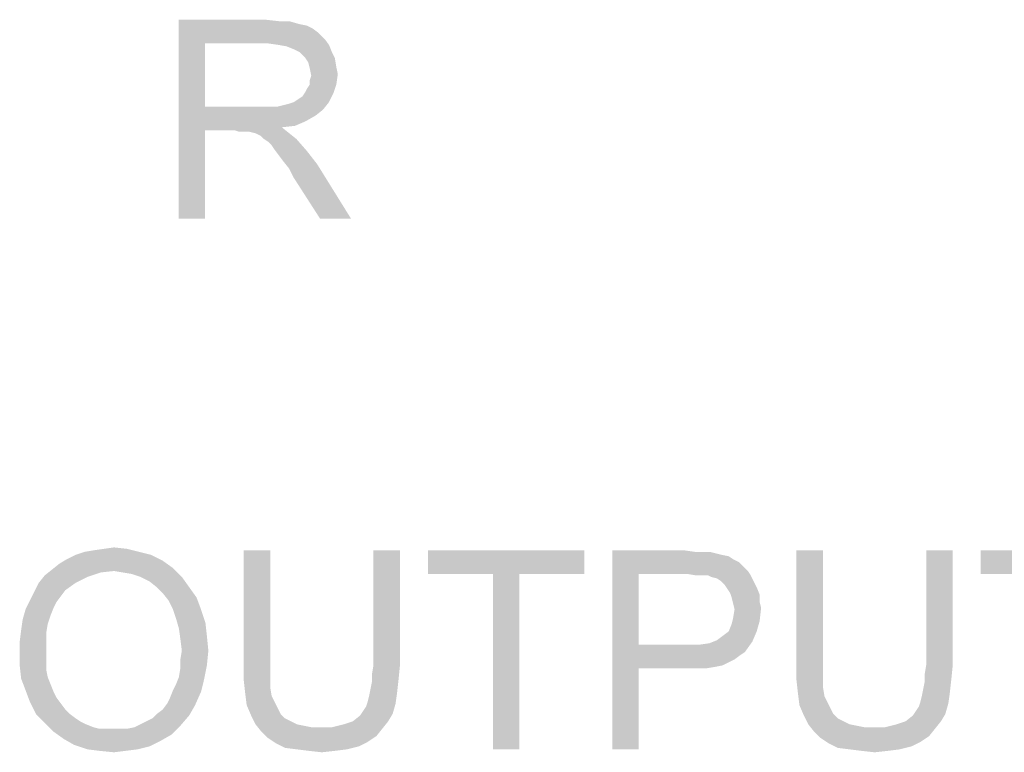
# Paper-space layout '61767N-2-A-2_1_1' of a CAD drawing. Header units: millimetres. Extents: x 0 to 594, y 1 to 420.
# Tile 9 of 222: x 155 to 170, y 119 to 130. Entities that reach past the tile are written whole.
import ezdxf

# ---------------------------------------------------------------- set-up
doc = ezdxf.new("R2010")
doc.units = ezdxf.units.MM
doc.header["$LTSCALE"] = 32.67
doc.layers.add('61767N-2-A-2_DXF_TEXT', color=7, linetype='CONTINUOUS')

psp = doc.layouts.new('61767N-2-A-2_1_1')

# ---------------------------------------------------------------- linework, layer by layer
at = {"layer": '61767N-2-A-2_DXF_TEXT', "color": 2, "linetype": 'Continuous'}
for points in [[(157.5972, 130.1073), (158.9083, 130.1073), (157.9972, 129.7518)], [(157.9972, 129.7518), (157.5972, 127.1073), (157.5972, 130.1073)], [(158.9083, 130.1073), (159.1083, 130.0851), (157.9972, 129.7518)], [(159.2638, 130.0851), (159.4194, 130.0407), (157.9972, 129.7518)], [(159.1083, 130.0851), (159.2638, 130.0851), (157.9972, 129.7518)], [(159.4194, 130.0407), (159.5305, 130.0185), (157.9972, 129.7518)], [(159.5305, 130.0185), (159.6194, 129.974), (157.9972, 129.7518)], [(159.6194, 129.974), (159.7083, 129.9073), (157.9972, 129.7518)], [(159.7083, 129.9073), (159.7972, 129.8185), (157.9972, 129.7518)], [(157.9972, 129.7518), (157.9972, 128.7962), (157.5972, 127.1073)], [(158.9305, 129.7518), (157.9972, 129.7518), (159.7972, 129.8185)], [(159.0861, 129.7296), (158.9305, 129.7518), (159.7972, 129.8185)], [(159.0861, 129.7296), (159.7972, 129.8185), (159.8638, 129.7296)], [(159.8638, 129.7296), (159.2194, 129.7073), (159.0861, 129.7296)], [(159.3305, 129.6629), (159.2194, 129.7073), (159.8638, 129.7296)], [(159.4194, 129.6185), (159.3305, 129.6629), (159.8638, 129.7296)], [(159.4194, 129.6185), (159.8638, 129.7296), (159.9083, 129.6185)], [(159.9083, 129.6185), (159.5083, 129.5296), (159.4194, 129.6185)], [(159.5083, 129.5296), (159.9083, 129.6185), (159.9527, 129.5296)], [(159.9527, 129.5296), (159.5527, 129.4629), (159.5083, 129.5296)], [(159.5527, 129.4629), (159.9527, 129.5296), (159.9749, 129.3962)], [(159.9749, 129.3962), (159.5749, 129.374), (159.5527, 129.4629)], [(159.5749, 129.374), (159.9749, 129.3962), (159.9972, 129.2851)], [(159.9972, 129.2851), (159.5972, 129.2629), (159.5749, 129.374)], [(159.5749, 129.1962), (159.5972, 129.2629), (159.9972, 129.2851)], [(159.5749, 129.1296), (159.5749, 129.1962), (159.9972, 129.2851)], [(159.5749, 129.1296), (159.9972, 129.2851), (159.9749, 129.1296)], [(159.9305, 128.9962), (159.4638, 128.9518), (159.5083, 129.0185)], [(159.5083, 129.0185), (159.5305, 129.0629), (159.9749, 129.1296)], [(159.5083, 129.0185), (159.9749, 129.1296), (159.9305, 128.9962)], [(159.9749, 129.1296), (159.5305, 129.0629), (159.5749, 129.1296)], [(159.0861, 128.7962), (159.1749, 128.8185), (159.8638, 128.8629)], [(159.0861, 128.7962), (159.8638, 128.8629), (159.7749, 128.7518)], [(159.1749, 128.8185), (159.2638, 128.8407), (159.8638, 128.8629)], [(159.8638, 128.8629), (159.2638, 128.8407), (159.3305, 128.8629)], [(159.3305, 128.8629), (159.3972, 128.9073), (159.9305, 128.9962)], [(159.3305, 128.8629), (159.9305, 128.9962), (159.8638, 128.8629)], [(159.3972, 128.9073), (159.4638, 128.9518), (159.9305, 128.9962)], [(157.9972, 128.7962), (157.9972, 128.4407), (157.5972, 127.1073)], [(159.0861, 128.7962), (159.7749, 128.7518), (157.9972, 128.4407)], [(158.9749, 128.7962), (159.0861, 128.7962), (157.9972, 128.4407)], [(158.8416, 128.7962), (158.9749, 128.7962), (157.9972, 128.4407)], [(157.9972, 128.7962), (158.8416, 128.7962), (157.9972, 128.4407)], [(159.7749, 128.7518), (159.6638, 128.6629), (157.9972, 128.4407)], [(159.6638, 128.6629), (159.5083, 128.574), (157.9972, 128.4407)], [(159.5083, 128.574), (159.3527, 128.5073), (157.9972, 128.4407)], [(157.5972, 127.1073), (157.9972, 128.4407), (157.9972, 127.1073)], [(159.3527, 128.5073), (159.1527, 128.4851), (157.9972, 128.4407)], [(158.4416, 128.4407), (157.9972, 128.4407), (159.1527, 128.4851)], [(158.5083, 128.4185), (158.4416, 128.4407), (159.1527, 128.4851)], [(158.5749, 128.4185), (158.5083, 128.4185), (159.1527, 128.4851)], [(158.6194, 128.4185), (158.5749, 128.4185), (159.1527, 128.4851)], [(158.6638, 128.4185), (158.6194, 128.4185), (159.1527, 128.4851)], [(158.7527, 128.3962), (158.6638, 128.4185), (159.1527, 128.4851)], [(158.7527, 128.3962), (159.1527, 128.4851), (159.2638, 128.3962)], [(159.2638, 128.3962), (158.8416, 128.3518), (158.7527, 128.3962)], [(158.8861, 128.3073), (158.8416, 128.3518), (159.2638, 128.3962)], [(158.8861, 128.3073), (159.2638, 128.3962), (159.3749, 128.3073)], [(159.3749, 128.3073), (158.9527, 128.2629), (158.8861, 128.3073)], [(158.9972, 128.2185), (158.9527, 128.2629), (159.3749, 128.3073)], [(159.0416, 128.1518), (158.9972, 128.2185), (159.3749, 128.3073)], [(159.0416, 128.1518), (159.3749, 128.3073), (159.5305, 128.1296)], [(159.5305, 128.1296), (159.1083, 128.0629), (159.0416, 128.1518)], [(159.1749, 127.974), (159.1083, 128.0629), (159.5305, 128.1296)], [(159.1749, 127.974), (159.5305, 128.1296), (159.6861, 127.9296)], [(159.6861, 127.9296), (159.2638, 127.8629), (159.1749, 127.974)], [(159.3305, 127.7296), (159.2638, 127.8629), (159.6861, 127.9296)], [(159.7305, 127.1073), (159.3305, 127.7296), (159.6861, 127.9296)], [(159.7305, 127.1073), (159.6861, 127.9296), (160.1972, 127.1073)], [(157.1793, 122.0407), (155.9126, 121.974), (156.046, 122.0407)], [(155.9126, 121.974), (157.1793, 122.0407), (157.3571, 121.9518)], [(157.0015, 122.0851), (156.046, 122.0407), (156.1793, 122.0851)], [(156.046, 122.0407), (157.0015, 122.0851), (157.1793, 122.0407)], [(156.1793, 122.0851), (156.3126, 122.1073), (156.8237, 122.1296)], [(156.1793, 122.0851), (156.8237, 122.1296), (157.0015, 122.0851)], [(156.8237, 122.1296), (156.3126, 122.1073), (156.4682, 122.1296)], [(156.4682, 122.1296), (156.6237, 122.1518), (156.8237, 122.1296)], [(158.9793, 122.1073), (158.5793, 120.374), (158.5793, 122.1073)], [(158.5793, 120.374), (158.9793, 122.1073), (158.9793, 120.374)], [(160.9349, 122.1073), (160.5349, 120.374), (160.5349, 122.1073)], [(160.5349, 120.374), (160.9349, 122.1073), (160.9349, 120.374)], [(163.7126, 122.1073), (161.3571, 121.7518), (161.3571, 122.1073)], [(162.3349, 121.7518), (161.3571, 121.7518), (163.7126, 122.1073)], [(162.7349, 121.7518), (162.3349, 121.7518), (163.7126, 122.1073)], [(162.7349, 121.7518), (163.7126, 122.1073), (163.7126, 121.7518)], [(164.1349, 122.1073), (165.2237, 122.1073), (164.5349, 121.7518)], [(164.5349, 121.7518), (164.1349, 119.1073), (164.1349, 122.1073)], [(165.2237, 122.1073), (165.3793, 122.0851), (164.5349, 121.7518)], [(165.6015, 122.0851), (165.6904, 122.0629), (164.5349, 121.7518)], [(165.4904, 122.0851), (165.6015, 122.0851), (164.5349, 121.7518)], [(165.3793, 122.0851), (165.4904, 122.0851), (164.5349, 121.7518)], [(165.6904, 122.0629), (165.7793, 122.0407), (164.5349, 121.7518)], [(165.7793, 122.0407), (165.8904, 122.0185), (164.5349, 121.7518)], [(167.3126, 122.1073), (166.9126, 120.374), (166.9126, 122.1073)], [(166.9126, 120.374), (167.3126, 122.1073), (167.3126, 120.374)], [(169.2682, 122.1073), (168.8682, 120.374), (168.8682, 122.1073)], [(168.8682, 120.374), (169.2682, 122.1073), (169.2682, 120.374)], [(172.046, 122.1073), (169.6904, 121.7518), (169.6904, 122.1073)], [(170.6682, 121.7518), (169.6904, 121.7518), (172.046, 122.1073)], [(157.5126, 121.8407), (155.6904, 121.8185), (155.8015, 121.9073)], [(157.3571, 121.9518), (155.8015, 121.9073), (155.9126, 121.974)], [(155.8015, 121.9073), (157.3571, 121.9518), (157.5126, 121.8407)], [(165.8904, 122.0185), (165.9571, 121.974), (164.5349, 121.7518)], [(165.9571, 121.974), (166.046, 121.9296), (164.5349, 121.7518)], [(166.046, 121.9296), (166.1126, 121.8629), (164.5349, 121.7518)], [(156.2237, 121.7073), (155.4904, 121.6185), (155.5793, 121.7296)], [(156.6237, 121.7962), (155.5793, 121.7296), (155.6904, 121.8185)], [(156.6237, 121.7962), (156.4237, 121.774), (155.5793, 121.7296)], [(155.5793, 121.7296), (156.4237, 121.774), (156.2237, 121.7073)], [(156.6237, 121.7962), (155.6904, 121.8185), (157.5126, 121.8407)], [(156.7571, 121.774), (156.6237, 121.7962), (157.5126, 121.8407)], [(156.8904, 121.7518), (156.7571, 121.774), (157.5126, 121.8407)], [(157.0237, 121.7073), (156.8904, 121.7518), (157.5126, 121.8407)], [(157.0237, 121.7073), (157.5126, 121.8407), (157.646, 121.7073)], [(162.7349, 121.7518), (162.3349, 119.1073), (162.3349, 121.7518)], [(162.3349, 119.1073), (162.7349, 121.7518), (162.7349, 119.1073)], [(164.5349, 121.7518), (164.5349, 120.6851), (164.1349, 119.1073)], [(166.1126, 121.8629), (166.1793, 121.7962), (164.5349, 121.7518)], [(165.2682, 121.7518), (164.5349, 121.7518), (166.1793, 121.7962)], [(165.4015, 121.7296), (165.2682, 121.7518), (166.1793, 121.7962)], [(165.4904, 121.7296), (165.4015, 121.7296), (166.1793, 121.7962)], [(165.5793, 121.7296), (165.4904, 121.7296), (166.1793, 121.7962)], [(165.5793, 121.7296), (166.1793, 121.7962), (166.2237, 121.7296)], [(166.2237, 121.7296), (165.6237, 121.7073), (165.5793, 121.7296)], [(165.7126, 121.6851), (165.6237, 121.7073), (166.2237, 121.7296)], [(165.7793, 121.6407), (165.7126, 121.6851), (166.2237, 121.7296)], [(165.7793, 121.6407), (166.2237, 121.7296), (166.2682, 121.6407)], [(156.046, 121.6185), (155.8904, 121.5073), (155.4237, 121.4851)], [(156.046, 121.6185), (155.4237, 121.4851), (155.4904, 121.6185)], [(155.4904, 121.6185), (156.2237, 121.7073), (156.046, 121.6185)], [(157.646, 121.7073), (157.1571, 121.6407), (157.0237, 121.7073)], [(157.2682, 121.5518), (157.1571, 121.6407), (157.646, 121.7073)], [(157.2682, 121.5518), (157.646, 121.7073), (157.7571, 121.5518)], [(166.2682, 121.6407), (165.8237, 121.5962), (165.7793, 121.6407)], [(165.8237, 121.5962), (166.2682, 121.6407), (166.3126, 121.5518)], [(166.3126, 121.5518), (165.8682, 121.5296), (165.8237, 121.5962)], [(155.8237, 121.4185), (155.3571, 121.3518), (155.4237, 121.4851)], [(155.4237, 121.4851), (155.8904, 121.5073), (155.8237, 121.4185)], [(157.7571, 121.5518), (157.3571, 121.4629), (157.2682, 121.5518)], [(157.3571, 121.4629), (157.7571, 121.5518), (157.8682, 121.3962)], [(157.8682, 121.3962), (157.446, 121.3518), (157.3571, 121.4629)], [(165.9126, 121.4629), (165.8682, 121.5296), (166.3126, 121.5518)], [(165.9126, 121.4629), (166.3126, 121.5518), (166.3571, 121.4407)], [(166.3571, 121.4407), (165.9349, 121.3962), (165.9126, 121.4629)], [(165.9349, 121.3962), (166.3571, 121.4407), (166.3571, 121.3296)], [(155.7571, 121.3296), (155.2904, 121.2185), (155.3571, 121.3518)], [(155.7571, 121.3296), (155.7126, 121.2407), (155.2904, 121.2185)], [(155.3571, 121.3518), (155.8237, 121.4185), (155.7571, 121.3296)], [(157.5126, 121.2185), (157.446, 121.3518), (157.8682, 121.3962)], [(157.5126, 121.2185), (157.8682, 121.3962), (157.9349, 121.2185)], [(166.3571, 121.3296), (165.9571, 121.3073), (165.9349, 121.3962)], [(165.9571, 121.3073), (166.3571, 121.3296), (166.3793, 121.2407)], [(166.3793, 121.2407), (165.9793, 121.2185), (165.9571, 121.3073)], [(155.6682, 121.1296), (155.246, 121.0629), (155.2904, 121.2185)], [(155.2904, 121.2185), (155.7126, 121.2407), (155.6682, 121.1296)], [(157.9349, 121.2185), (157.5571, 121.0851), (157.5126, 121.2185)], [(157.5571, 121.0851), (157.9349, 121.2185), (158.0015, 121.0185)], [(165.9571, 121.0851), (165.9793, 121.2185), (166.3793, 121.2407)], [(165.9571, 121.0851), (166.3793, 121.2407), (166.3571, 121.0407)], [(155.6237, 120.9962), (155.2237, 120.9073), (155.246, 121.0629)], [(155.2237, 120.9073), (155.6237, 120.9962), (155.6015, 120.8629)], [(155.246, 121.0629), (155.6682, 121.1296), (155.6237, 120.9962)], [(158.0015, 121.0185), (157.6015, 120.9296), (157.5571, 121.0851)], [(157.6015, 120.9296), (158.0015, 121.0185), (158.0237, 120.8185)], [(165.8904, 120.8851), (165.9349, 120.9962), (166.3571, 121.0407)], [(165.8904, 120.8851), (166.3571, 121.0407), (166.3126, 120.8851)], [(166.3571, 121.0407), (165.9349, 120.9962), (165.9571, 121.0851)], [(155.6015, 120.8629), (155.2015, 120.7296), (155.2237, 120.9073)], [(155.2015, 120.7296), (155.6015, 120.8629), (155.6015, 120.7073)], [(158.0237, 120.8185), (157.6237, 120.774), (157.6015, 120.9296)], [(165.7126, 120.7518), (165.8015, 120.8185), (166.3126, 120.8851)], [(165.7126, 120.7518), (166.3126, 120.8851), (166.246, 120.7296)], [(166.3126, 120.8851), (165.8015, 120.8185), (165.8904, 120.8851)], [(155.6015, 120.7073), (155.2015, 120.5518), (155.2015, 120.7296)], [(155.2015, 120.5518), (155.6015, 120.7073), (155.6015, 120.5518)], [(157.646, 120.5962), (157.6237, 120.774), (158.0237, 120.8185)], [(157.646, 120.5962), (158.0237, 120.8185), (158.046, 120.5962)], [(165.446, 120.6851), (165.6015, 120.7073), (166.246, 120.7296)], [(165.446, 120.6851), (166.246, 120.7296), (166.1349, 120.574)], [(166.246, 120.7296), (165.6015, 120.7073), (165.7126, 120.7518)], [(155.6015, 120.5518), (155.6015, 120.4185), (155.2015, 120.374)], [(155.6015, 120.5518), (155.2015, 120.374), (155.2015, 120.5518)], [(158.046, 120.5962), (157.6237, 120.4629), (157.646, 120.5962)], [(157.6237, 120.4629), (158.046, 120.5962), (158.0237, 120.374)], [(164.5349, 120.6851), (164.5349, 120.3296), (164.1349, 119.1073)], [(165.446, 120.6851), (166.1349, 120.574), (164.5349, 120.3296)], [(165.2682, 120.6851), (165.446, 120.6851), (164.5349, 120.3296)], [(164.5349, 120.6851), (165.2682, 120.6851), (164.5349, 120.3296)], [(166.1349, 120.574), (166.0682, 120.5296), (164.5349, 120.3296)], [(155.2015, 120.374), (155.6015, 120.4185), (155.6015, 120.3073)], [(158.0237, 120.374), (157.6237, 120.3296), (157.6237, 120.4629)], [(166.0682, 120.5296), (165.9793, 120.4629), (164.5349, 120.3296)], [(165.9793, 120.4629), (165.8904, 120.4185), (164.5349, 120.3296)], [(165.8904, 120.4185), (165.8015, 120.374), (164.5349, 120.3296)], [(155.6015, 120.3073), (155.2237, 120.174), (155.2015, 120.374)], [(155.6015, 120.3073), (155.6237, 120.1962), (155.2237, 120.174)], [(157.6015, 120.1962), (157.6237, 120.3296), (158.0237, 120.374)], [(157.6015, 120.1962), (158.0237, 120.374), (157.9793, 120.1518)], [(158.9793, 120.374), (158.9793, 120.1962), (158.5793, 120.1518)], [(158.9793, 120.374), (158.5793, 120.1518), (158.5793, 120.374)], [(160.9349, 120.374), (160.5126, 120.2407), (160.5349, 120.374)], [(160.5126, 120.2407), (160.9349, 120.374), (160.9126, 120.1518)], [(160.9126, 120.1518), (160.5126, 120.1296), (160.5126, 120.2407)], [(164.1349, 119.1073), (164.5349, 120.3296), (164.5349, 119.1073)], [(165.8015, 120.374), (165.6904, 120.3518), (164.5349, 120.3296)], [(165.2682, 120.3296), (164.5349, 120.3296), (165.6904, 120.3518)], [(165.4237, 120.3296), (165.2682, 120.3296), (165.6904, 120.3518)], [(165.4237, 120.3296), (165.6904, 120.3518), (165.5571, 120.3296)], [(167.3126, 120.374), (167.3126, 120.1962), (166.9126, 120.1518)], [(167.3126, 120.374), (166.9126, 120.1518), (166.9126, 120.374)], [(169.2682, 120.374), (168.846, 120.2407), (168.8682, 120.374)], [(168.846, 120.2407), (169.2682, 120.374), (169.246, 120.1518)], [(169.246, 120.1518), (168.846, 120.1296), (168.846, 120.2407)], [(155.2237, 120.174), (155.6237, 120.1962), (155.6682, 120.0851)], [(155.6682, 120.0851), (155.2904, 119.9962), (155.2237, 120.174)], [(157.5126, 119.9962), (157.5571, 120.0851), (157.9793, 120.1518)], [(157.5126, 119.9962), (157.9793, 120.1518), (157.9349, 119.974)], [(157.9793, 120.1518), (157.5571, 120.0851), (157.6015, 120.1962)], [(158.5793, 120.1518), (158.9793, 120.1962), (158.9793, 120.0407)], [(158.9793, 120.0407), (158.6015, 119.9518), (158.5793, 120.1518)], [(160.4904, 120.0185), (160.5126, 120.1296), (160.9126, 120.1518)], [(160.4904, 120.0185), (160.9126, 120.1518), (160.8904, 119.9518)], [(166.9126, 120.1518), (167.3126, 120.1962), (167.3126, 120.0407)], [(167.3126, 120.0407), (166.9349, 119.9518), (166.9126, 120.1518)], [(168.8237, 120.0185), (168.846, 120.1296), (169.246, 120.1518)], [(168.8237, 120.0185), (169.246, 120.1518), (169.2237, 119.9518)], [(155.2904, 119.9962), (155.6682, 120.0851), (155.7126, 119.974)], [(155.7126, 119.974), (155.3571, 119.8185), (155.2904, 119.9962)], [(155.7126, 119.974), (155.7571, 119.8851), (155.3571, 119.8185)], [(157.4237, 119.7962), (157.4682, 119.8851), (157.9349, 119.974)], [(157.4237, 119.7962), (157.9349, 119.974), (157.846, 119.774)], [(157.9349, 119.974), (157.4682, 119.8851), (157.5126, 119.9962)], [(158.6015, 119.9518), (158.9793, 120.0407), (159.0015, 119.9073)], [(159.0015, 119.9073), (158.6237, 119.774), (158.6015, 119.9518)], [(160.446, 119.8185), (160.4682, 119.9073), (160.8904, 119.9518)], [(160.446, 119.8185), (160.8904, 119.9518), (160.8682, 119.7962)], [(160.8904, 119.9518), (160.4682, 119.9073), (160.4904, 120.0185)], [(166.9349, 119.9518), (167.3126, 120.0407), (167.3349, 119.9073)], [(167.3349, 119.9073), (166.9571, 119.774), (166.9349, 119.9518)], [(168.7793, 119.8185), (168.8015, 119.9073), (169.2237, 119.9518)], [(168.7793, 119.8185), (169.2237, 119.9518), (169.2015, 119.7962)], [(169.2237, 119.9518), (168.8015, 119.9073), (168.8237, 120.0185)], [(155.3571, 119.8185), (155.7571, 119.8851), (155.8237, 119.7962)], [(155.8237, 119.7962), (155.446, 119.6407), (155.3571, 119.8185)], [(155.8237, 119.7962), (155.8904, 119.7073), (155.446, 119.6407)], [(157.846, 119.774), (157.3571, 119.7073), (157.4237, 119.7962)], [(159.0015, 119.9073), (159.046, 119.8185), (158.6237, 119.774)], [(158.6237, 119.774), (159.046, 119.8185), (159.0904, 119.7296)], [(160.3793, 119.6851), (160.4237, 119.7518), (160.8682, 119.7962)], [(160.3793, 119.6851), (160.8682, 119.7962), (160.8237, 119.6407)], [(160.8682, 119.7962), (160.4237, 119.7518), (160.446, 119.8185)], [(167.3349, 119.9073), (167.3793, 119.8185), (166.9571, 119.774)], [(166.9571, 119.774), (167.3793, 119.8185), (167.4237, 119.7296)], [(168.7126, 119.6851), (168.7571, 119.7518), (169.2015, 119.7962)], [(168.7126, 119.6851), (169.2015, 119.7962), (169.1571, 119.6407)], [(169.2015, 119.7962), (168.7571, 119.7518), (168.7793, 119.8185)], [(155.446, 119.6407), (155.8904, 119.7073), (155.9571, 119.6407)], [(157.2682, 119.6407), (157.3571, 119.7073), (157.846, 119.774)], [(157.2682, 119.6407), (157.846, 119.774), (157.7571, 119.6185)], [(159.0904, 119.7296), (158.6904, 119.6185), (158.6237, 119.774)], [(159.0904, 119.7296), (159.1349, 119.6407), (158.6904, 119.6185)], [(160.8237, 119.6407), (160.3349, 119.6185), (160.3793, 119.6851)], [(167.4237, 119.7296), (167.0237, 119.6185), (166.9571, 119.774)], [(167.4237, 119.7296), (167.4682, 119.6407), (167.0237, 119.6185)], [(169.1571, 119.6407), (168.6682, 119.6185), (168.7126, 119.6851)], [(155.9571, 119.6407), (155.5793, 119.5073), (155.446, 119.6407)], [(155.9571, 119.6407), (156.046, 119.574), (155.5793, 119.5073)], [(156.046, 119.574), (156.1126, 119.5296), (155.5793, 119.5073)], [(155.5793, 119.5073), (156.1126, 119.5296), (156.2015, 119.4851)], [(156.2015, 119.4851), (155.7126, 119.374), (155.5793, 119.5073)], [(157.0237, 119.4851), (157.1126, 119.5296), (157.7571, 119.6185)], [(157.0237, 119.4851), (157.7571, 119.6185), (157.6237, 119.4629)], [(157.1126, 119.5296), (157.2015, 119.574), (157.7571, 119.6185)], [(157.7571, 119.6185), (157.2015, 119.574), (157.2682, 119.6407)], [(158.6904, 119.6185), (159.1349, 119.6407), (159.2015, 119.574)], [(159.2015, 119.574), (158.7571, 119.4851), (158.6904, 119.6185)], [(159.2015, 119.574), (159.2904, 119.5296), (158.7571, 119.4851)], [(158.7571, 119.4851), (159.2904, 119.5296), (159.3793, 119.4851)], [(159.9126, 119.4407), (160.0904, 119.4851), (160.7571, 119.5296)], [(159.9126, 119.4407), (160.7571, 119.5296), (160.6682, 119.4185)], [(160.7571, 119.5296), (160.0904, 119.4851), (160.2237, 119.5296)], [(160.2237, 119.5296), (160.3349, 119.6185), (160.8237, 119.6407)], [(160.2237, 119.5296), (160.8237, 119.6407), (160.7571, 119.5296)], [(167.0237, 119.6185), (167.4682, 119.6407), (167.5349, 119.574)], [(167.5349, 119.574), (167.0904, 119.4851), (167.0237, 119.6185)], [(167.5349, 119.574), (167.6237, 119.5296), (167.0904, 119.4851)], [(167.0904, 119.4851), (167.6237, 119.5296), (167.7126, 119.4851)], [(168.246, 119.4407), (168.4237, 119.4851), (169.0904, 119.5296)], [(168.246, 119.4407), (169.0904, 119.5296), (169.0015, 119.4185)], [(169.0904, 119.5296), (168.4237, 119.4851), (168.5571, 119.5296)], [(168.5571, 119.5296), (168.6682, 119.6185), (169.1571, 119.6407)], [(168.5571, 119.5296), (169.1571, 119.6407), (169.0904, 119.5296)], [(156.2015, 119.4851), (156.3126, 119.4407), (155.7126, 119.374)], [(156.3126, 119.4407), (156.4015, 119.4185), (155.7126, 119.374)], [(156.7126, 119.4185), (156.8237, 119.4185), (155.7126, 119.374)], [(156.6015, 119.4185), (156.7126, 119.4185), (155.7126, 119.374)], [(156.5126, 119.4185), (156.6015, 119.4185), (155.7126, 119.374)], [(156.4015, 119.4185), (156.5126, 119.4185), (155.7126, 119.374)], [(157.4904, 119.3296), (155.7126, 119.374), (156.8237, 119.4185)], [(157.4904, 119.3296), (155.8682, 119.2629), (155.7126, 119.374)], [(156.8237, 119.4185), (156.9349, 119.4407), (157.6237, 119.4629)], [(156.8237, 119.4185), (157.6237, 119.4629), (157.4904, 119.3296)], [(157.6237, 119.4629), (156.9349, 119.4407), (157.0237, 119.4851)], [(159.3793, 119.4851), (158.846, 119.374), (158.7571, 119.4851)], [(159.3793, 119.4851), (159.4904, 119.4629), (158.846, 119.374)], [(159.4904, 119.4629), (159.6015, 119.4407), (158.846, 119.374)], [(159.9126, 119.4407), (160.6682, 119.4185), (158.846, 119.374)], [(159.7126, 119.4407), (159.9126, 119.4407), (158.846, 119.374)], [(159.6015, 119.4407), (159.7126, 119.4407), (158.846, 119.374)], [(158.846, 119.374), (160.6682, 119.4185), (160.5793, 119.3073)], [(160.5793, 119.3073), (158.9349, 119.2851), (158.846, 119.374)], [(167.7126, 119.4851), (167.1793, 119.374), (167.0904, 119.4851)], [(167.7126, 119.4851), (167.8237, 119.4629), (167.1793, 119.374)], [(167.8237, 119.4629), (167.9349, 119.4407), (167.1793, 119.374)], [(168.246, 119.4407), (169.0015, 119.4185), (167.1793, 119.374)], [(168.046, 119.4407), (168.246, 119.4407), (167.1793, 119.374)], [(167.9349, 119.4407), (168.046, 119.4407), (167.1793, 119.374)], [(167.1793, 119.374), (169.0015, 119.4185), (168.9126, 119.3073)], [(168.9126, 119.3073), (167.2682, 119.2851), (167.1793, 119.374)], [(155.8682, 119.2629), (157.4904, 119.3296), (157.3349, 119.2407)], [(157.3349, 119.2407), (156.0237, 119.174), (155.8682, 119.2629)], [(156.0237, 119.174), (157.3349, 119.2407), (157.1571, 119.1518)], [(158.9349, 119.2851), (160.5793, 119.3073), (160.446, 119.2185)], [(160.446, 119.2185), (159.0682, 119.1962), (158.9349, 119.2851)], [(159.0682, 119.1962), (160.446, 119.2185), (160.3126, 119.1518)], [(167.2682, 119.2851), (168.9126, 119.3073), (168.7793, 119.2185)], [(168.7793, 119.2185), (167.4015, 119.1962), (167.2682, 119.2851)], [(167.4015, 119.1962), (168.7793, 119.2185), (168.646, 119.1518)], [(157.1571, 119.1518), (156.2237, 119.1073), (156.0237, 119.174)], [(156.2237, 119.1073), (157.1571, 119.1518), (156.9793, 119.1073)], [(156.9793, 119.1073), (156.4015, 119.0851), (156.2237, 119.1073)], [(156.4015, 119.0851), (156.9793, 119.1073), (156.8015, 119.0851)], [(156.8015, 119.0851), (156.6237, 119.0629), (156.4015, 119.0851)], [(160.3126, 119.1518), (159.2015, 119.1296), (159.0682, 119.1962)], [(159.3793, 119.1073), (159.2015, 119.1296), (160.3126, 119.1518)], [(159.3793, 119.1073), (160.3126, 119.1518), (160.1349, 119.1073)], [(160.1349, 119.1073), (159.5571, 119.0851), (159.3793, 119.1073)], [(159.5571, 119.0851), (160.1349, 119.1073), (159.9571, 119.0851)], [(159.9571, 119.0851), (159.7571, 119.0629), (159.5571, 119.0851)], [(168.646, 119.1518), (167.5349, 119.1296), (167.4015, 119.1962)], [(167.7126, 119.1073), (167.5349, 119.1296), (168.646, 119.1518)], [(167.7126, 119.1073), (168.646, 119.1518), (168.4682, 119.1073)], [(168.4682, 119.1073), (167.8904, 119.0851), (167.7126, 119.1073)], [(167.8904, 119.0851), (168.4682, 119.1073), (168.2904, 119.0851)], [(168.2904, 119.0851), (168.0904, 119.0629), (167.8904, 119.0851)]]:
    psp.add_solid(points, dxfattribs=at)

doc.saveas('drawing.dxf')
